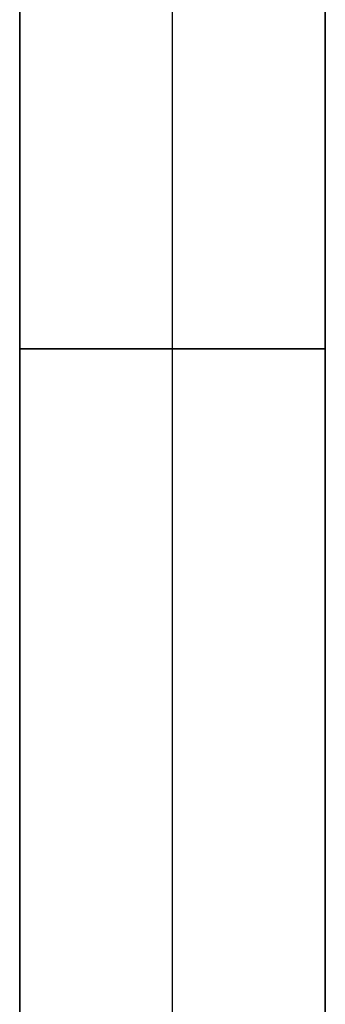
# Model space of a CAD drawing. Header units: millimetres. Extents: x -250 to 250, y 0 to 460.
# Tile 9 of 19: x -15 to 15, y 267 to 363. Entities that reach past the tile are written whole.
import ezdxf

# ---------------------------------------------------------------- set-up
doc = ezdxf.new("R2010")
doc.units = ezdxf.units.MM
doc.header["$MEASUREMENT"] = 0
doc.layers.add('IGES LEVEL 1', color=7, linetype='Continuous')

msp = doc.modelspace()

# ---------------------------------------------------------------- linework, layer by layer
at = {"layer": 'IGES LEVEL 1'}
for points in [[(-15, 262.158, -250), (-15, 308.105, -250.004), (-15, 354.053, -250.008), (-15, 400, -250)], [(-15, 400, -245), (-15, 354.029, -245.006), (-15, 308.094, -245.003), (-15, 262.158, -245)], [(-15, 262.158, 245), (-15, 308.094, 245.003), (-15, 354.029, 245.006), (-15, 400, 245)], [(-15, 400, 250), (-15, 354.053, 250.008), (-15, 308.105, 250.004), (-15, 262.158, 250)], [(15, 262.158, -250), (15, 308.105, -250.004), (15, 354.053, -250.008), (15, 400, -250)], [(15, 400, -245), (15, 354.029, -245.006), (15, 308.094, -245.003), (15, 262.158, -245)], [(15, 262.158, 245), (15, 308.094, 245.003), (15, 354.029, 245.006), (15, 400, 245)], [(15, 400, 250), (15, 354.053, 250.008), (15, 308.105, 250.004), (15, 262.158, 250)]]:
    msp.add_open_spline(points, degree=3, dxfattribs=at)
at = {"layer": 'IGES LEVEL 1', "color": 9}
for points, degree in [([(-15, 400, -250), (-15, 354.053, -250.008), (-15, 308.105, -250.004), (-15, 262.158, -250)], 3), ([(-15, 262.158, -244.997), (-15, 308.094, -245.003), (-15, 354.029, -245.006), (-15, 400, -245)], 3), ([(-15, 262.158, -250), (-15, 308.105, -250.004), (-15, 354.053, -250.008), (-15, 400, -250)], 3), ([(-15, 400, -245), (-15, 354.029, -245.006), (-15, 308.094, -245.003), (-15, 262.158, -245)], 3), ([(-15, 400, 245), (-15, 354.029, 245.006), (-15, 308.094, 245.003), (-15, 262.158, 245)], 3), ([(-15, 262.158, 249.997), (-15, 308.105, 250.004), (-15, 354.053, 250.008), (-15, 400, 250)], 3), ([(-15, 262.158, 245), (-15, 308.094, 245.003), (-15, 354.029, 245.006), (-15, 400, 245)], 3), ([(-15, 400, 250), (-15, 354.053, 250.008), (-15, 308.105, 250.004), (-15, 262.158, 250)], 3), ([(0, 262.158, -250), (0, 308.105, -250.004), (0, 354.053, -250.008), (0, 400, -250)], 3), ([(0, 262.158, -245), (0, 308.094, -245.003), (0, 354.029, -245.006), (0, 400, -245)], 3), ([(0, 262.158, 245), (0, 308.094, 245.003), (0, 354.029, 245.006), (0, 400, 245)], 3), ([(0, 262.158, 250), (0, 308.105, 250.004), (0, 354.053, 250.008), (0, 400, 250)], 3), ([(15, 400, -250), (15, 354.053, -250.008), (15, 308.105, -250.004), (15, 262.158, -250)], 3), ([(15, 262.158, -245), (15, 308.094, -245.003), (15, 354.029, -245.006), (15, 400, -245)], 3), ([(15, 400, -245), (15, 354.029, -245.006), (15, 308.094, -245.003), (15, 262.158, -245)], 3), ([(15, 262.158, -249.997), (15, 308.105, -250.004), (15, 354.053, -250.008), (15, 400, -250)], 3), ([(15, 400, 245), (15, 354.029, 245.006), (15, 308.094, 245.003), (15, 262.158, 245)], 3), ([(15, 262.158, 250), (15, 308.105, 250.004), (15, 354.053, 250.008), (15, 400, 250)], 3), ([(15, 400, 250), (15, 354.053, 250.008), (15, 308.105, 250.004), (15, 262.158, 250)], 3), ([(15, 262.158, 244.997), (15, 308.094, 245.003), (15, 354.029, 245.006), (15, 400, 245)], 3), ([(-15, 331.079, -250.004), (0, 331.079, -250.004), (15, 331.079, -250.004)], 2), ([(15, 331.079, 250.004), (0, 331.079, 250.004), (-15, 331.079, 250.004)], 2), ([(15, 331.066, -245.003), (0, 331.066, -245.003), (-15, 331.066, -245.003)], 2), ([(-15, 331.066, 245.003), (0, 331.066, 245.003), (15, 331.066, 245.003)], 2)]:
    msp.add_open_spline(points, degree=degree, dxfattribs=at)

doc.saveas('drawing.dxf')
